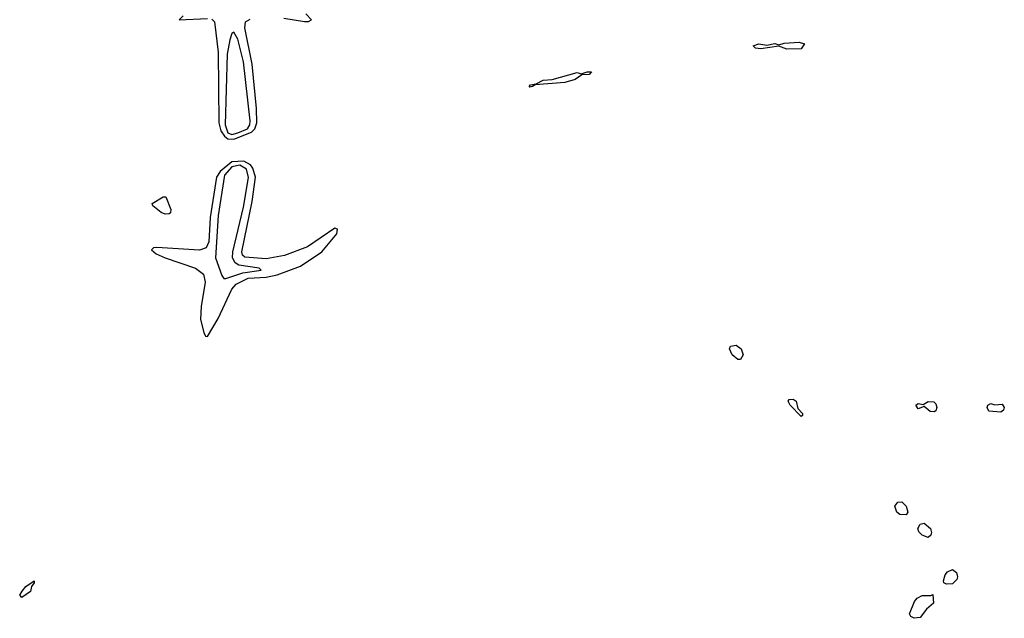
# Model space of a CAD drawing. Extents: x 2673034 to 2765626, y 830478 to 954748.
# Tile 68 of 126: x 2716104 to 2720982, y 858730 to 861695. Entities that reach past the tile are written whole.
import ezdxf

# ---------------------------------------------------------------- set-up
doc = ezdxf.new("R2010")
doc.units = 0

msp = doc.modelspace()

# ---------------------------------------------------------------- linework, layer by layer
at = {"layer": '0CON05XD'}
for points in [[(2717413.2, 861703.2), (2717515, 861685.6), (2717535, 861686), (2717550, 861695), (2717520.8, 861725)], [(2716914, 861715), (2716893.3, 861695), (2717035, 861701.6)], [(2717055, 861697.8), (2717068.4, 861685), (2717086.9, 861535), (2717090.6, 861185), (2717100.7, 861145), (2717117.9, 861117.9), (2717135.7, 861105.7), (2717165, 861103.4)], [(2717165, 861103.4), (2717251.8, 861138.2), (2717268.7, 861155), (2717278.7, 861185), (2717277.3, 861255), (2717255.6, 861475.6), (2717219.5, 861655), (2717223.3, 861685), (2717245, 861697.6)], [(2717155, 861126.9), (2717185, 861134.2), (2717232.1, 861155), (2717244.5, 861175), (2717245.2, 861195), (2717212.9, 861487.1), (2717185, 861598), (2717165, 861633.3), (2717155, 861626.7), (2717144.4, 861595.6), (2717132, 861525), (2717122.3, 861175), (2717135, 861134.5), (2717155, 861126.9)], [(2719905, 861550), (2719865, 861563.8), (2719775, 861550.8), (2719750, 861555), (2719737.5, 861565), (2719765.4, 861575.4), (2719805, 861568.8), (2719845, 861577.5), (2719865, 861570), (2719891.8, 861578.2), (2719965, 861584.4), (2719991.2, 861575), (2719975, 861550.8), (2719905, 861550)], [(2718631.2, 861361.2), (2718627.5, 861365), (2718635, 861372.5), (2718663.3, 861376.7), (2718697.5, 861395), (2718741.2, 861398.8), (2718865, 861434), (2718885, 861426.7), (2718915, 861437.5), (2718936.4, 861436.4), (2718925, 861423.8), (2718888.3, 861421.7), (2718855, 861398.8), (2718805, 861383.3), (2718657, 861373), (2718645, 861363.8), (2718631.2, 861361.2)], [(2717035, 860126.7), (2717086.3, 860215), (2717155, 860360.6), (2717176.4, 860385), (2717235.8, 860414.2), (2717325, 860420.4), (2717379.1, 860430.9), (2717495, 860474.8), (2717600.7, 860545), (2717674.3, 860635), (2717677.7, 860657.7), (2717665, 860662), (2717530.2, 860569.8), (2717415, 860527.5), (2717325, 860511.2), (2717219.1, 860519.1), (2717208.2, 860528.2), (2717204.2, 860545), (2717256.1, 860793.9), (2717271.2, 860915), (2717259.5, 860959.5), (2717246.7, 860976.7), (2717213.9, 860993.9), (2717155, 860991.8), (2717096.2, 860943.8), (2717079.3, 860915), (2717047.3, 860715), (2717041, 860595), (2717027.8, 860565), (2716995, 860553.3), (2716782.9, 860567.1), (2716767.5, 860565), (2716757.5, 860555), (2716780, 860535), (2716824.3, 860515), (2716975, 860465.2), (2717014.8, 860435), (2717022.1, 860395), (2717003, 860275), (2716999.7, 860209.7), (2717016.2, 860145), (2717025, 860127.5), (2717035, 860126.7)], [(2717125, 860412.5), (2717208.8, 860441.2), (2717300, 860455), (2717290, 860465), (2717188.9, 860478.9), (2717170.7, 860490.7), (2717158.1, 860515), (2717160.2, 860545), (2717213, 860767), (2717237.2, 860912.8), (2717227.2, 860955), (2717195, 860973.9), (2717155, 860966.8), (2717117.9, 860925), (2717087.7, 860725), (2717073.8, 860515), (2717105, 860427.5), (2717115, 860413.3), (2717125, 860412.5)], [(2716825, 860732.5), (2716805, 860740), (2716763.6, 860773.6), (2716760, 860785), (2716815, 860817.5), (2716827, 860817), (2716852.5, 860755), (2716851.7, 860738.3), (2716845, 860733.3), (2716825, 860732.5)], [(2719661.7, 860011.7), (2719633.3, 860035), (2719620, 860065), (2719625, 860077.5), (2719653, 860083), (2719677.5, 860065), (2719688.8, 860035), (2719675, 860012.5), (2719661.7, 860011.7)], [(2719975, 859730), (2719920.8, 859785), (2719911.2, 859805), (2719916.4, 859813.6), (2719935, 859816), (2719951.2, 859805), (2719958.8, 859768.8), (2719982, 859745), (2719982.5, 859735), (2719975, 859730)], [(2720635, 859752), (2720615, 859754), (2720585, 859780), (2720555, 859768), (2720544, 859785), (2720555, 859794.2), (2720580.7, 859789.3), (2720605, 859803.3), (2720632.2, 859802.2), (2720642.4, 859792.4), (2720646.9, 859775), (2720642.5, 859757.5), (2720635, 859752)], [(2720965, 859751.4), (2720905, 859756.2), (2720897.1, 859775), (2720900, 859785), (2720915, 859794.2), (2720935, 859788), (2720970.5, 859790.5), (2720981.9, 859775), (2720978.2, 859761.8), (2720965, 859751.4)], [(2720495, 859243.3), (2720465, 859244), (2720448.8, 859255), (2720440, 859285), (2720454.2, 859305.8), (2720475, 859306.2), (2720495.7, 859285.7), (2720503.8, 859255), (2720495, 859243.3)], [(2720605, 859130), (2720575, 859141.2), (2720558.8, 859158.8), (2720553.8, 859175), (2720565, 859196.2), (2720585, 859201.2), (2720616.2, 859175), (2720621.2, 859155), (2720618, 859142), (2720605, 859130)], [(2720695, 858898.8), (2720682.5, 858905), (2720680, 858915), (2720688.8, 858945), (2720700, 858960), (2720725, 858971.2), (2720745, 858956.7), (2720750, 858935), (2720747.1, 858922.9), (2720725, 858901.2), (2720695, 858898.8)], [(2716115, 858833.3), (2716103.8, 858845), (2716116, 858865), (2716135, 858888), (2716176, 858916), (2716176.2, 858905), (2716162.3, 858887.7), (2716158, 858862), (2716115, 858833.3)], [(2720535, 858730), (2720519.5, 858739.5), (2720512.7, 858752.7), (2720537.3, 858812.7), (2720550.9, 858829.1), (2720575, 858842.5), (2720617.5, 858842.5), (2720628.3, 858848.3), (2720631.2, 858805), (2720596.2, 858775), (2720565, 858733.8), (2720535, 858730)]]:
    msp.add_lwpolyline(points, dxfattribs=at)

doc.saveas('drawing.dxf')
